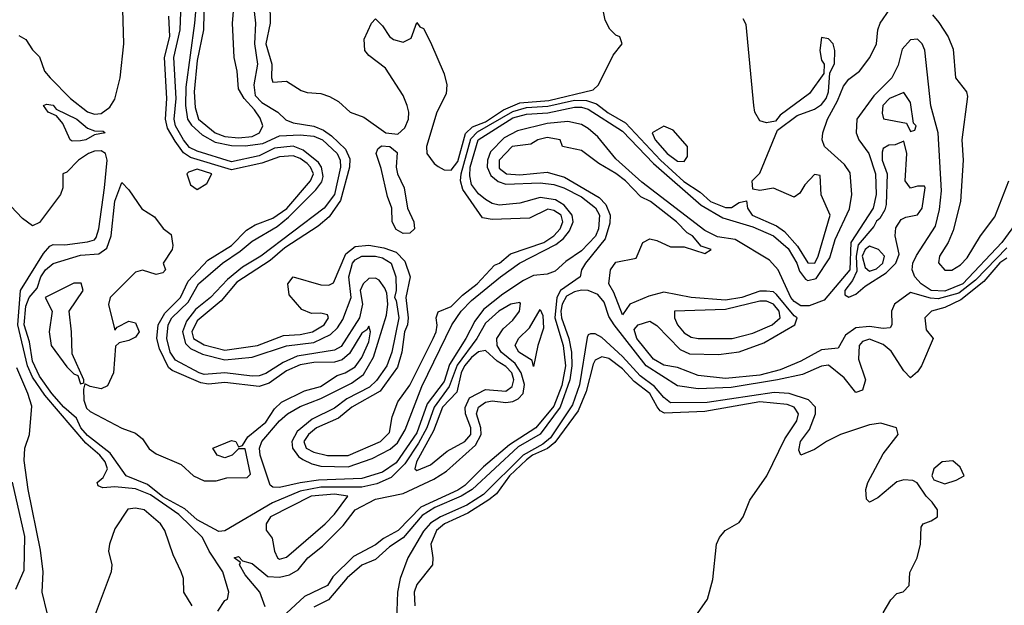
# Model space of a CAD drawing. Header units: inches. Extents: x 2380249 to 2585472, y 382747 to 546448.
# Tile 215 of 256: x 2476432 to 2479303, y 493452 to 495160. Entities that reach past the tile are written whole.
import ezdxf

# ---------------------------------------------------------------- set-up
doc = ezdxf.new("R2010")
doc.units = ezdxf.units.IN
doc.header["$MEASUREMENT"] = 0
doc.layers.add('C4479', color=7, linetype='Continuous')

msp = doc.modelspace()

# ---------------------------------------------------------------- linework, layer by layer
at = {"layer": 'C4479', "color": 4}
for points, elevation in [([(2479353.8, 494590), (2479295.9, 494510), (2479182.2, 494390), (2479130, 494367.9), (2479089.9, 494369.9), (2479060.3, 494390), (2479042.2, 494410), (2479034.5, 494430), (2479036.4, 494450), (2479047.3, 494472.7), (2479102, 494558), (2479113.9, 494606.1), (2479120.4, 494660.4), (2479109.8, 494830), (2479089.1, 494909.1), (2479071.2, 495071.2), (2479063.5, 495090), (2479050, 495102.8), (2479030, 495100.8), (2479005.7, 495074.3), (2478993.2, 495026.9), (2478974.7, 494990), (2478922.5, 494937.5), (2478873, 494870), (2478871, 494830), (2478879.2, 494810), (2478908.4, 494770), (2478927.3, 494710), (2478929.5, 494650), (2478920.5, 494610), (2478856, 494510), (2478852.2, 494430), (2478778.1, 494341.9), (2478734.4, 494325.6), (2478710, 494325.2), (2478690, 494337.6), (2478680.3, 494350), (2478643.5, 494430), (2478618.2, 494458.2), (2478518.8, 494518.8), (2478466.7, 494526.7), (2478430, 494545), (2478246.5, 494686.5), (2478170, 494754.2), (2478118.1, 494818.1), (2478090, 494842.8), (2478070, 494854.4), (2478030, 494863.2), (2477970, 494857.7), (2477883.9, 494836.1), (2477844.5, 494815.5), (2477805.3, 494774.7), (2477796.3, 494750), (2477795.5, 494730), (2477806, 494706), (2477827.7, 494687.7), (2477850, 494679.8), (2477950, 494684.2), (2477990, 494679.3), (2478018.7, 494670), (2478070, 494643), (2478111.4, 494611.4), (2478122.7, 494590), (2478119.8, 494550), (2478111, 494529), (2478070, 494486), (2478025, 494455), (2477993.9, 494426.1), (2477970, 494418), (2477930, 494413.6), (2477901, 494399), (2477840.7, 494359.3), (2477785, 494315), (2477759.1, 494280.9), (2477733.2, 494230), (2477685.7, 494154.3), (2477670, 494105.1), (2477620.7, 494039.3), (2477590, 493955.4), (2477530, 493867.8), (2477490, 493839.9), (2477430, 493821.6), (2477303.3, 493816.7), (2477250, 493809.3), (2477190, 493795.6), (2477170, 493796.2), (2477162.5, 493802.5), (2477133.2, 493890), (2477131.6, 493910), (2477138, 493930), (2477189.9, 493990.1), (2477212.8, 494010), (2477250, 494031.9), (2477310, 494055.4), (2477399.9, 494100.1), (2477435.1, 494124.9), (2477464, 494176), (2477502.2, 494297.8), (2477505.5, 494330), (2477502.5, 494362.5), (2477497.3, 494377.3), (2477480, 494400), (2477470, 494406.2), (2477450, 494404.8), (2477433.6, 494390), (2477425.3, 494370), (2477431.5, 494330), (2477422.9, 494290), (2477370, 494207.3), (2477350, 494195.7), (2477241.6, 494178.4), (2477200.3, 494159.7), (2477150, 494128.4), (2477130, 494121.7), (2477110, 494120.2), (2477030, 494129.9), (2476970, 494125.2), (2476955.6, 494130), (2476886.5, 494166.5), (2476870.7, 494190), (2476861, 494230), (2476865.6, 494270), (2476875.9, 494290), (2476923.7, 494336.3), (2476954, 494390), (2477023.5, 494450), (2477075.3, 494484.7), (2477110, 494514.5), (2477182.7, 494557.3), (2477216.4, 494583.6), (2477295.8, 494664.2), (2477312.7, 494687.3), (2477316.9, 494703.1), (2477312, 494730), (2477303.2, 494743.2), (2477259.2, 494779.2), (2477230, 494791.2), (2477175, 494785), (2477130, 494763), (2477050, 494745.9), (2476950, 494776.2), (2476927.5, 494787.5), (2476910, 494809.8), (2476886.6, 494850), (2476882.3, 494870), (2476888.4, 494930), (2476882, 495050), (2476899.8, 495130), (2476907.4, 495310)], 8), ([(2476954, 495286), (2476942, 495150), (2476916.4, 494963.6), (2476915.5, 494910), (2476921.5, 494870), (2476932.7, 494852.7), (2476964.1, 494824.1), (2477002.4, 494802.4), (2477050, 494793.4), (2477090, 494791.9), (2477140.8, 494799.2), (2477190, 494820.9), (2477250, 494824.2), (2477290, 494819.8), (2477314.9, 494810), (2477357.5, 494770), (2477367.1, 494750), (2477367.2, 494730), (2477350.1, 494649.9), (2477320.2, 494610), (2477134.9, 494470), (2477081.8, 494438.2), (2477038, 494402), (2476988.9, 494350), (2476944.8, 494315.2), (2476918.8, 494281.2), (2476906.5, 494250), (2476915.7, 494215.7), (2476930, 494200.7), (2476964.9, 494184.9), (2477030, 494168.3), (2477110, 494176.1), (2477210, 494208.3), (2477290, 494218.4), (2477338.2, 494241.8), (2477359.2, 494260.8), (2477374.8, 494285.2), (2477398.7, 494350), (2477392.1, 494410), (2477402.3, 494450), (2477410, 494459.7), (2477430, 494470.1), (2477469.8, 494470.2), (2477490, 494465), (2477515.5, 494450), (2477529, 494410), (2477530.2, 494370), (2477524.9, 494350), (2477530, 494341), (2477537.2, 494290), (2477517, 494190), (2477502.7, 494150), (2477472.4, 494107.6), (2477451.9, 494088.1), (2477385.8, 494054.2), (2477350, 494027.3), (2477285.3, 493994.7), (2477240.9, 493959.1), (2477225.4, 493930), (2477227.2, 493910), (2477245.6, 493885.6), (2477257.6, 493877.6), (2477284.4, 493864.4), (2477310, 493858.2), (2477390, 493855.8), (2477460.3, 493879.7), (2477512.8, 493907.2), (2477534.1, 493925.9), (2477556.4, 493963.6), (2477604.6, 494090), (2477691.8, 494270), (2477719.8, 494310), (2477750, 494341.1), (2477833.7, 494410), (2477889.9, 494450.1), (2477995.4, 494504.6), (2478017.7, 494522.3), (2478035.6, 494544.4), (2478045.6, 494570), (2478042.6, 494590), (2478019.3, 494619.3), (2477994.2, 494634.2), (2477950, 494641.8), (2477890, 494624.4), (2477830, 494619.4), (2477810, 494624.1), (2477790, 494635.3), (2477770, 494652.1), (2477750, 494679.7), (2477744.5, 494704.5), (2477746.1, 494730), (2477768.7, 494810), (2477870, 494873.5), (2477910, 494884.1), (2477972.1, 494887.9), (2478050, 494905), (2478070, 494905.1), (2478090, 494899.1), (2478190, 494834.6), (2478280.3, 494740.3), (2478419.3, 494619.3), (2478482.3, 494582.3), (2478570, 494556.1), (2478630, 494529.3), (2478672.5, 494492.5), (2478697.7, 494450), (2478706.1, 494426.1), (2478723.6, 494403.6), (2478730, 494399.7), (2478754.8, 494405.2), (2478794.1, 494465.9), (2478810, 494519.3), (2478851.9, 494608.1), (2478858.5, 494650), (2478853.4, 494713.4), (2478837.3, 494737.3), (2478779.1, 494790), (2478772.2, 494810), (2478773.5, 494830), (2478787.6, 494870), (2478816.9, 494923.1), (2478834.1, 494965.9), (2478850, 494986.3), (2478880.5, 495010), (2478910.6, 495049.4), (2478930.9, 495090), (2478934.7, 495130), (2478941.5, 495150), (2478969.4, 495190.6)], 8), ([(2477106, 495270), (2477120.2, 495150), (2477117.1, 495090), (2477125.8, 495030), (2477115.3, 494970), (2477118.8, 494938.8), (2477138.4, 494918.4), (2477184.9, 494890), (2477208.2, 494868.2), (2477230, 494859.2), (2477290, 494849.4), (2477317.9, 494837.9), (2477341.6, 494821.6), (2477382.4, 494782.4), (2477394.5, 494754.5), (2477394.3, 494730), (2477367.7, 494632.3), (2477334.8, 494585.2), (2477302.4, 494557.6), (2477205.3, 494494.7), (2477162.2, 494457.8), (2477065.5, 494394.5), (2477019.6, 494340.4), (2476950, 494281.8), (2476934.3, 494250), (2476939.3, 494230), (2476970, 494211.8), (2477030, 494196), (2477126, 494210), (2477201.1, 494238.9), (2477250, 494241.8), (2477286, 494250), (2477319.6, 494270), (2477332.8, 494290), (2477330, 494299), (2477310, 494303.7), (2477282.9, 494302.9), (2477255.1, 494315.1), (2477218, 494358), (2477214, 494390), (2477230, 494410.3), (2477310, 494386.4), (2477334, 494386), (2477347.2, 494392.7), (2477382.7, 494477.3), (2477410, 494498), (2477450, 494502.2), (2477494.4, 494494.4), (2477530, 494482.4), (2477555.4, 494455.4), (2477570.4, 494410), (2477558.4, 494350), (2477565, 494290), (2477563, 494270), (2477554, 494250), (2477546.3, 494190), (2477533.4, 494146.6), (2477483.4, 494076.6), (2477401.1, 494030), (2477361.7, 493998.3), (2477298, 493970), (2477274, 493950), (2477260.7, 493930), (2477267.9, 493910), (2477290, 493899), (2477330, 493889.3), (2477390, 493889.3), (2477484.5, 493930), (2477510, 493956), (2477518.4, 494001.6), (2477534.9, 494045.1), (2477570, 494094.4), (2477638.2, 494230), (2477646.3, 494250), (2477649.5, 494269.5), (2477646.6, 494290), (2477652.1, 494307.9), (2477690, 494323.6), (2477723.2, 494356.8), (2477766.3, 494390), (2477816.4, 494443.6), (2477831.6, 494450), (2477863.3, 494476.7), (2477960.5, 494510), (2477989.7, 494530), (2478008.5, 494550), (2478016, 494570), (2478010.6, 494590), (2477990, 494603.1), (2477972.5, 494607.5), (2477918.5, 494581.5), (2477810, 494576.9), (2477782, 494582), (2477724.4, 494664.4), (2477717.7, 494690), (2477719.6, 494710), (2477747.5, 494812.5), (2477767.3, 494832.7), (2477870, 494892.6), (2477910, 494903.6), (2477972.3, 494907.7), (2478050, 494925.1), (2478084.4, 494924.4), (2478114.1, 494914.1), (2478148, 494888), (2478198.9, 494858.9), (2478300.9, 494750), (2478368.3, 494688.3), (2478416.6, 494656.6), (2478446, 494630), (2478490, 494611.8), (2478507.6, 494612.4), (2478530, 494626.8), (2478551.3, 494631.3), (2478554, 494610), (2478568, 494590), (2478638.5, 494558.5), (2478662.3, 494542.3), (2478699.7, 494499.7), (2478730, 494450.4), (2478750.8, 494450), (2478760.4, 494470), (2478795.1, 494590), (2478769.5, 494649.5), (2478766, 494706), (2478750, 494708), (2478721.4, 494678.6), (2478706.4, 494653.6), (2478690, 494642), (2478630, 494669), (2478590, 494662), (2478570, 494666), (2478568, 494690), (2478590, 494712), (2478642, 494838), (2478699.3, 494880.7), (2478750, 494899.3), (2478770, 494913), (2478783.6, 494930), (2478790.8, 494950), (2478794.8, 495005.2), (2478808.4, 495031.6), (2478809, 495070), (2478804, 495090), (2478790, 495104), (2478770, 495108), (2478764.9, 495070), (2478770, 495042), (2478778, 495030), (2478776.9, 495003.1), (2478734.9, 494945.1), (2478650, 494882), (2478636, 494864), (2478610, 494859), (2478590, 494865.2), (2478576, 494890), (2478572.7, 494910), (2478550, 495146), (2478542, 495162)], 12), ([(2477160.3, 495270), (2477162.8, 495150), (2477150.3, 495090), (2477167.6, 495030), (2477166.4, 494990), (2477170, 494978), (2477210, 494981), (2477253, 494953), (2477270, 494947.3), (2477310, 494944.4), (2477335.8, 494935.8), (2477361.3, 494921.3), (2477396, 494890), (2477435.3, 494875.3), (2477499.3, 494830), (2477534.3, 494825.7), (2477555.5, 494844.5), (2477566.3, 494870), (2477567.3, 494890), (2477562, 494910), (2477550, 494939), (2477498.6, 495018.6), (2477450, 495055.3), (2477439, 495070), (2477436.4, 495103.6), (2477458, 495150), (2477470, 495162), (2477490, 495142), (2477510.6, 495110.6), (2477522, 495102), (2477550, 495094), (2477573.6, 495106.4), (2477590, 495152), (2477598.8, 495138.8), (2477610, 495134), (2477630, 495094.8), (2477670, 495002), (2477677.8, 494970), (2477676.1, 494943.9), (2477648.7, 494890), (2477618.7, 494790), (2477619.3, 494770), (2477640.4, 494740.4), (2477651.9, 494731.9), (2477670, 494722.3), (2477690, 494720.9), (2477710, 494746.3), (2477731.7, 494828.3), (2477752.4, 494847.6), (2477790, 494862.4), (2477843.1, 494896.9), (2477890, 494917.8), (2477975.4, 494924.6), (2478104.7, 494955.3), (2478119.7, 494970), (2478163.1, 495056.9), (2478189, 495090), (2478182, 495110), (2478170, 495115.1), (2478152.6, 495132.6), (2478138.9, 495158.9), (2478120.4, 495250)], 16), ([(2476970.2, 495230.2), (2476968.1, 495130), (2476950, 495041.2), (2476941.1, 494950), (2476943.6, 494903.5), (2476954, 494870), (2477002.4, 494830), (2477030, 494819), (2477070, 494815.1), (2477110, 494819.5), (2477131, 494830), (2477141.1, 494850), (2477132.9, 494872.9), (2477117.2, 494897.2), (2477086.6, 494930), (2477070, 494958), (2477066.3, 495010), (2477057.7, 495050), (2477052.6, 495150), (2477056.1, 495183.9)], 12), ([(2476430, 495114), (2476450, 495102), (2476470, 495072), (2476490, 495052), (2476504.7, 495010), (2476521, 494990), (2476580.3, 494930), (2476630, 494891.6), (2476650, 494884.5), (2476670, 494886.4), (2476695.3, 494904.7), (2476710, 494928.4), (2476725.2, 494990), (2476736.2, 495090), (2476732.8, 495190)], 16), ([(2477148, 493448), (2477132.7, 493490), (2477090, 493540.9), (2477073.2, 493570), (2477076.4, 493576.4), (2477058, 493590), (2477070, 493594), (2477081.4, 493581.4), (2477110, 493574), (2477156, 493536), (2477190, 493534), (2477219.3, 493540.7), (2477244.2, 493555.8), (2477272.3, 493590), (2477315.2, 493624.8), (2477374.9, 493685.1), (2477410, 493730.2), (2477470, 493761.5), (2477550, 493778.3), (2477640.2, 493819.8), (2477676.3, 493843.7), (2477761.4, 493918.6), (2477778.2, 493950), (2477776.5, 493970), (2477763.9, 494010), (2477769.9, 494030.1), (2477790, 494044.5), (2477810, 494048.4), (2477850, 494043.8), (2477870, 494046), (2477885.9, 494054.1), (2477900.3, 494070), (2477903.7, 494096.3), (2477894.3, 494130), (2477876.8, 494156.8), (2477835.9, 494190), (2477824.6, 494210), (2477823.1, 494230), (2477841.6, 494258.4), (2477870, 494283.8), (2477889.3, 494310), (2477892.1, 494332.1), (2477890, 494335.3), (2477864, 494330), (2477828.8, 494310), (2477790, 494275.1), (2477765.2, 494230), (2477707.7, 494152.3), (2477684.3, 494090), (2477640.4, 494030), (2477619.1, 493970), (2477594.7, 493925.3), (2477555.3, 493864.7), (2477515.5, 493824.5), (2477473.7, 493806.3), (2477430, 493797), (2477310, 493796.4), (2477250, 493784.9), (2477168.9, 493751.1), (2477030, 493669.3), (2477013, 493667), (2476950, 493701), (2476913.7, 493733.7), (2476850, 493768.8), (2476804.5, 493804.5), (2476743, 493830), (2476695.7, 493895.7), (2476630, 493947.7), (2476610.8, 493970), (2476597.5, 493997.5), (2476560.7, 494030), (2476525.9, 494070), (2476490, 494120.4), (2476470, 494163.6), (2476460.7, 494220.7), (2476445.3, 494270), (2476450, 494324.9), (2476459.7, 494350), (2476483, 494377), (2476494.2, 494410), (2476507.2, 494430), (2476530, 494449), (2476610, 494472.8), (2476663, 494477), (2476686.5, 494493.5), (2476698.8, 494530), (2476710, 494631), (2476730, 494684.7), (2476750, 494664), (2476788.7, 494608.7), (2476825.1, 494585.1), (2476850.5, 494550.5), (2476873.5, 494533.5), (2476879, 494501), (2476877.1, 494490), (2476851, 494450), (2476857.3, 494430), (2476850, 494421.2), (2476830, 494417.2), (2476790, 494429), (2476770, 494424), (2476696.3, 494350), (2476690.7, 494329.3), (2476710, 494254), (2476716.4, 494263.6), (2476750, 494281), (2476770, 494276), (2476780.7, 494250), (2476770, 494234), (2476750, 494224), (2476722, 494218), (2476712, 494208), (2476705.5, 494130), (2476688.3, 494091.7), (2476670, 494083.6), (2476638, 494090), (2476622, 494098), (2476618, 494082), (2476619.5, 494050), (2476626.8, 494026.8), (2476637.3, 494017.3), (2476730, 493968.2), (2476770, 493954), (2476790, 493937.3), (2476810, 493908.2), (2476830, 493894), (2476903, 493863), (2476938.8, 493830), (2476970, 493815.5), (2477005.2, 493814.8), (2477036.5, 493823.5), (2477095.6, 493824.4), (2477105.6, 493834.4), (2477090, 493908), (2477070, 493908), (2477052, 493890), (2477030, 493882), (2477008, 493890), (2476995.3, 493910), (2477050, 493933), (2477062, 493930), (2477070, 493914), (2477082, 493918), (2477097.1, 493942.9), (2477150, 493985.8), (2477175.4, 494024.6), (2477195.9, 494044.1), (2477262.2, 494077.7), (2477309.3, 494090), (2477357.6, 494122.4), (2477381.2, 494130), (2477410, 494147.6), (2477430, 494174.9), (2477450, 494220.5), (2477454.6, 494250), (2477450, 494266), (2477444.8, 494255.2), (2477430, 494246), (2477393.8, 494186.2), (2477372, 494168), (2477350, 494161), (2477290, 494160.6), (2477250, 494153.3), (2477210, 494135.8), (2477160, 494100), (2477130, 494089.7), (2477030, 494101.6), (2476982.8, 494097.2), (2476960.4, 494100.4), (2476876.8, 494136.8), (2476865.7, 494145.7), (2476840.2, 494200.2), (2476832, 494230), (2476836, 494270), (2476855.6, 494304.4), (2476901, 494350), (2476923.1, 494396.9), (2476981.2, 494458.8), (2477050, 494501.2), (2477093.5, 494546.5), (2477118.6, 494561.4), (2477170, 494581), (2477210.7, 494609.3), (2477280.3, 494690), (2477288.9, 494710), (2477280.3, 494730), (2477270, 494740.7), (2477250, 494755.2), (2477230, 494762.7), (2477190, 494759.9), (2477138.7, 494741.3), (2477050, 494722.4), (2476930, 494758.3), (2476910, 494771.6), (2476885.5, 494805.5), (2476863.5, 494843.5), (2476856.9, 494870), (2476861.4, 494930), (2476854, 495050), (2476870, 495111.3), (2476867.1, 495170)], 12), ([(2479093.8, 495173.8), (2479112, 495152), (2479139.2, 495110), (2479153.7, 495073.7), (2479161, 494990), (2479192.9, 494950), (2479196, 494936), (2479178.8, 494810), (2479183.2, 494750), (2479175.2, 494630), (2479154.4, 494545.6), (2479139, 494510), (2479114.2, 494470), (2479111.3, 494451.3), (2479129.5, 494429.5), (2479150.5, 494429.5), (2479175.3, 494444.7), (2479195, 494465), (2479233.8, 494530), (2479275.2, 494584.8), (2479316.1, 494690)], 8), ([(2479310, 494495), (2479219.3, 494400.7), (2479170, 494362.3), (2479110, 494345.4), (2479087.5, 494347.5), (2479030, 494364.2), (2478983.1, 494330), (2478974.6, 494310), (2478975.3, 494270), (2478970, 494260.9), (2478950, 494259.1), (2478910, 494265.5), (2478870, 494260.9), (2478840.4, 494239.6), (2478818.2, 494201.8), (2478770, 494197.3), (2478710, 494163.9), (2478650, 494138.8), (2478590, 494123.4), (2478490, 494113.7), (2478410, 494122.6), (2478350, 494145.6), (2478310, 494152), (2478280.7, 494170), (2478232, 494230), (2478223.7, 494256.3), (2478235.3, 494270), (2478270, 494280.7), (2478290, 494268), (2478357.8, 494197.7), (2478385.5, 494185.5), (2478470, 494183.6), (2478530, 494191.3), (2478602, 494218), (2478692, 494270), (2478699.5, 494290), (2478690, 494295.8), (2478638.9, 494358.9), (2478630, 494365.8), (2478610, 494368.2), (2478590, 494368.2), (2478538, 494350), (2478490, 494341.7), (2478389.8, 494349.8), (2478310, 494365.1), (2478266.8, 494353.2), (2478210.8, 494330), (2478190, 494299), (2478164.5, 494364.5), (2478149.5, 494390), (2478155.1, 494430), (2478170, 494452.7), (2478230, 494464), (2478249.6, 494510.4), (2478270, 494520.7), (2478290, 494516.3), (2478330, 494497.3), (2478370, 494497.3), (2478430, 494478), (2478448, 494490), (2478419.3, 494499.3), (2478394, 494530), (2478378, 494538), (2478347, 494570), (2478271.3, 494630), (2478243.3, 494643.3), (2478198.9, 494690), (2478170, 494711), (2478120.6, 494740.6), (2478070, 494778.4), (2478015.3, 494790), (2478008, 494810), (2477970, 494816.3), (2477942.8, 494810), (2477923, 494797), (2477868.4, 494790), (2477830.5, 494750), (2477830, 494727), (2477851.3, 494710), (2477890, 494707.4), (2477970, 494715.2), (2478020.9, 494700.9), (2478121.4, 494641.4), (2478140.8, 494620.8), (2478154, 494590), (2478153.2, 494566.8), (2478139.2, 494520.8), (2478082, 494450), (2478070.5, 494430), (2478066, 494410), (2478009.4, 494370.6), (2477998.7, 494350), (2477992.5, 494290), (2478016.6, 494210), (2478023.6, 494150), (2478013.4, 494093.4), (2477990, 494033.3), (2477937.2, 493970), (2477860.3, 493919.7), (2477784.1, 493855.9), (2477730, 493801.6), (2477710, 493788), (2477601.5, 493738.5), (2477535.3, 493670), (2477492.8, 493647.2), (2477470, 493628.5), (2477405.2, 493594.8), (2477344.8, 493535.2), (2477330, 493509.7), (2477262.3, 493477.7), (2477210, 493429.2)], 12), ([(2477010, 493434.8), (2477030, 493466), (2477038, 493470), (2477042, 493490), (2477024.7, 493550), (2476984.2, 493610), (2476965.7, 493650), (2476896.4, 493716.4), (2476814, 493774), (2476770, 493792.2), (2476710, 493797.1), (2476674.8, 493794.8), (2476660.7, 493800.7), (2476658, 493810), (2476675.3, 493824.7), (2476687.9, 493850), (2476681.7, 493870), (2476665.8, 493890), (2476625.1, 493925.1), (2476505.2, 494065.2), (2476470, 494117.8), (2476454.9, 494150), (2476426.4, 494270), (2476434.9, 494370), (2476501.5, 494478.5), (2476520.1, 494499.9), (2476530, 494504), (2476563.4, 494503.4), (2476630, 494512), (2476650, 494518.4), (2476654.9, 494525.1), (2476662.6, 494550), (2476679.8, 494670), (2476687.2, 494750), (2476682.4, 494770), (2476670, 494777.6), (2476650, 494776.8), (2476633, 494770), (2476603.8, 494750), (2476570, 494715.1), (2476558, 494710), (2476558, 494670), (2476551.3, 494650), (2476490, 494568), (2476470, 494559), (2476440.1, 494580.1), (2476390, 494634)], 16), ([(2479310, 494464.8), (2479290, 494450.6), (2479243.3, 494396.7), (2479176.7, 494343.3), (2479130, 494321), (2479090.8, 494310), (2479071, 494290), (2479075.3, 494255.3), (2479096, 494230), (2479061.6, 494150), (2479050, 494132.7), (2479030, 494115.3), (2479010, 494136), (2478973.3, 494193.3), (2478950, 494212.4), (2478910, 494228), (2478890, 494221.6), (2478880.3, 494210), (2478878.3, 494170), (2478898.4, 494110), (2478890, 494079.3), (2478870, 494072.7), (2478835.7, 494115.7), (2478790, 494152.3), (2478770, 494149.6), (2478715, 494124.9), (2478642, 494110), (2478506.9, 494086.9), (2478410, 494083.4), (2478350, 494091.8), (2478258.5, 494150), (2478165.4, 494270), (2478150, 494294.3), (2478136.4, 494336.4), (2478118.1, 494358.1), (2478090, 494369.9), (2478070, 494371.4), (2478050, 494366.7), (2478026.2, 494353.8), (2478013.6, 494330), (2478010.1, 494310), (2478012.1, 494290), (2478033.6, 494230), (2478040.8, 494190), (2478041.7, 494150), (2478036.1, 494110), (2478007.7, 494030), (2477950, 493951.2), (2477885.8, 493914.2), (2477751.5, 493790), (2477719.7, 493770), (2477643, 493737), (2477605.7, 493714.3), (2477550, 493649.2), (2477510, 493622.3), (2477470, 493585.3), (2477430, 493568.7), (2477387.4, 493532.6), (2477332.3, 493467.7), (2477290, 493446.8)], 16), ([(2478949.6, 493430), (2478971.8, 493468.2), (2478990, 493486), (2479008.4, 493491.6), (2479026, 493510), (2479028, 493548), (2479049.2, 493590.8), (2479059, 493630), (2479060.4, 493679.6), (2479066, 493690), (2479090, 493698), (2479108, 493710), (2479108, 493730), (2479093.2, 493753.2), (2479075.3, 493770), (2479049.1, 493809.1), (2479036, 493816), (2479010, 493818), (2478990, 493812.3), (2478934.1, 493765.9), (2478910, 493753.2), (2478901.6, 493761.6), (2478899.7, 493790), (2478905.4, 493810), (2478950, 493894), (2478994, 493950), (2478988.7, 493970), (2478942.9, 493982.9), (2478910, 493978.3), (2478825.5, 493950), (2478784.9, 493930), (2478750, 493906.3), (2478709.5, 493889.5), (2478704.4, 493904.4), (2478708.5, 493930), (2478734.9, 493965.1), (2478752.1, 494010), (2478752.4, 494030), (2478731.7, 494051.7), (2478676, 494070), (2478632.3, 494072.3), (2478436.7, 494043.3), (2478330, 494042.7), (2478310, 494058), (2478283.2, 494090), (2478241.2, 494121.2), (2478190, 494178.1), (2478130, 494232.6), (2478110, 494244.2), (2478096.3, 494243.7), (2478090, 494241.2), (2478087.1, 494232.9), (2478064.5, 494095.5), (2478043.6, 494036.5), (2477979.5, 493940.5), (2477957.8, 493922.2), (2477900.1, 493890), (2477784.5, 493775.5), (2477735.9, 493744.1), (2477659.6, 493710), (2477630, 493691.5), (2477610, 493668.7), (2477564.4, 493590), (2477541.3, 493530), (2477534.2, 493490), (2477531.1, 493408.9)], 24), ([(2478402, 493418), (2478438, 493470), (2478453.2, 493526.8), (2478464, 493630), (2478472.7, 493650), (2478489, 493670), (2478530, 493693.4), (2478541.6, 493710), (2478561.3, 493758.7), (2478611.1, 493830), (2478662.9, 493937.1), (2478697.7, 493990), (2478702.6, 494010), (2478690, 494029.6), (2478670, 494037.6), (2478590, 494045.6), (2478430, 494017.3), (2478312.6, 494012.6), (2478299.5, 494019.5), (2478290.6, 494030.6), (2478269.7, 494070), (2478224.3, 494104.3), (2478190, 494141.7), (2478150, 494172), (2478130, 494176.9), (2478110, 494167.3), (2478104.5, 494155.5), (2478084.3, 494075.7), (2478060.5, 494019.5), (2477992.9, 493927.1), (2477970.7, 493909.3), (2477927.6, 493890), (2477910, 493876.5), (2477860.6, 493830), (2477822.5, 493777.5), (2477800.1, 493759.9), (2477738.8, 493721.2), (2477670.6, 493690), (2477647.8, 493670), (2477630.7, 493630), (2477637.3, 493590), (2477636, 493570), (2477590, 493512.7), (2477582, 493490), (2477584.2, 493450)], 28), ([(2476512.3, 493430), (2476498, 493490), (2476500.5, 493550), (2476492.7, 493612.7), (2476457.2, 493790), (2476445.4, 493874.6), (2476447, 493910), (2476460.9, 493950), (2476467.6, 494032.4), (2476456.3, 494070), (2476424.3, 494144.3)], 24), ([(2476420.8, 493499.2), (2476445.4, 493554.6), (2476447.3, 493652.7), (2476411.4, 493811.4)], 28), ([(2476935, 493450), (2476911.2, 493490), (2476909.6, 493530), (2476903.5, 493550), (2476879.6, 493599.6), (2476855.3, 493670), (2476843, 493690), (2476795.1, 493730), (2476770, 493735.4), (2476747.9, 493732.1), (2476710, 493675.3), (2476694, 493630), (2476690.7, 493610), (2476700.7, 493570), (2476698.8, 493550), (2476646.8, 493410)], 24)]:
    msp.add_lwpolyline(points, dxfattribs=dict(at, elevation=elevation))
for points, elevation in [([(2479010, 494948), (2478968.2, 494930), (2478948.7, 494910), (2478947.1, 494887.1), (2478951.1, 494871.1), (2479018, 494858), (2479030, 494834), (2479042, 494838), (2479046, 494850), (2479038, 494858), (2479030, 494918)], 12), ([(2476585.6, 494805.6), (2476579, 494810), (2476557.7, 494857.7), (2476539.1, 494879.1), (2476515.3, 494890), (2476502, 494910), (2476510, 494913.4), (2476530, 494910.3), (2476538.8, 494898.8), (2476599.3, 494870), (2476630, 494844), (2476650, 494835.5), (2476675.2, 494835.2), (2476681, 494830), (2476650, 494824.5), (2476624.7, 494810), (2476610, 494807.1)], 12), ([(2478310, 494849), (2478276, 494830), (2478284.9, 494810), (2478320.4, 494770), (2478350, 494747.6), (2478370, 494746.8), (2478379.3, 494760.7), (2478379, 494790), (2478338, 494838)], 16), ([(2477550, 494536.3), (2477530, 494547.8), (2477518, 494570), (2477517.6, 494610), (2477504.2, 494644.2), (2477486.4, 494726.4), (2477471.8, 494770), (2477476.2, 494783.8), (2477487.6, 494792.4), (2477511, 494790), (2477532.9, 494772.9), (2477530.2, 494730), (2477533.4, 494710), (2477552.9, 494670), (2477563.1, 494610), (2477581.3, 494570), (2477583, 494550), (2477570, 494537)], 12), ([(2479010, 494806), (2478984.7, 494795.3), (2478966.4, 494793.6), (2478950, 494784), (2478946.6, 494773.4), (2478947.3, 494750), (2478962, 494710), (2478958.8, 494621.2), (2478954.9, 494605.1), (2478940.3, 494579.8), (2478930, 494572.4), (2478922.9, 494557.1), (2478877, 494503), (2478871.4, 494470), (2478873.3, 494426.7), (2478860.6, 494399.4), (2478838.3, 494370), (2478838, 494358), (2478850, 494350.4), (2478870, 494359.6), (2478897.3, 494382.7), (2478958.8, 494421.2), (2478986.8, 494450), (2478996.4, 494476.4), (2478985.2, 494530), (2478986.6, 494553.4), (2479002.5, 494577.5), (2479015.5, 494584.5), (2479050, 494591.3), (2479064, 494610), (2479072.7, 494670), (2479070, 494674), (2479050, 494674), (2479030, 494668.7), (2479014, 494690), (2479019.3, 494770)], 12), ([(2476950, 494724.2), (2476924.4, 494715.6), (2476919.1, 494710), (2476930, 494678), (2476950, 494664.9), (2476978, 494682), (2476992, 494710)], 16), ([(2478910, 494499.4), (2478897.3, 494490), (2478888.8, 494470), (2478897.6, 494437.6), (2478910, 494426.7), (2478930, 494432.9), (2478948.8, 494450), (2478954, 494470), (2478936.3, 494490)], 16), ([(2476590, 494392), (2476506.8, 494350), (2476527.3, 494310), (2476518, 494250), (2476523.8, 494210), (2476570, 494147.3), (2476590, 494126.8), (2476602, 494122), (2476610, 494098), (2476619, 494101), (2476619, 494110), (2476585.4, 494185.4), (2476583.5, 494250), (2476576, 494310), (2476617, 494370), (2476611.2, 494391.2)], 12), ([(2478610, 494338.9), (2478590, 494338.9), (2478490, 494314.9), (2478341, 494310), (2478341.6, 494290), (2478350.5, 494270), (2478370, 494247), (2478390, 494234.4), (2478410, 494230.4), (2478510, 494230.4), (2478570, 494246), (2478626, 494270), (2478649.8, 494290), (2478647.1, 494310), (2478630, 494330.6)], 16), ([(2477930, 494148.7), (2477926.3, 494166.3), (2477887.3, 494190), (2477877.2, 494210), (2477887, 494230), (2477919.1, 494260.9), (2477950, 494314.8), (2477957.6, 494297.6), (2477959.5, 494260.5), (2477942.8, 494210)], 8), ([(2477790, 494194.8), (2477770, 494190.9), (2477750, 494175.1), (2477729.5, 494150), (2477719.8, 494130), (2477706.5, 494073.5), (2477664.6, 494030), (2477638.8, 493961.2), (2477589.3, 493870), (2477584.4, 493850), (2477590, 493845.3), (2477630, 493862), (2477678.6, 493901.4), (2477730.4, 493929.6), (2477747.8, 493950), (2477748.1, 493970), (2477732.3, 494010), (2477730.8, 494029.2), (2477743.3, 494056.7), (2477790, 494081.3), (2477850, 494076.9), (2477868.2, 494090), (2477872.9, 494110), (2477867.6, 494130), (2477850, 494148.6), (2477824.1, 494164.1)], 16), ([(2479152.9, 493872.9), (2479122, 493870), (2479098, 493850), (2479091.3, 493830), (2479098, 493818), (2479130, 493806), (2479163.1, 493816.9), (2479186, 493830), (2479174.6, 493854.6)], 24), ([(2477350, 493775.9), (2477281.6, 493770), (2477163.8, 493710), (2477150.7, 493690), (2477150.8, 493670.8), (2477168.3, 493648.3), (2477174.9, 493610), (2477184, 493590), (2477190, 493586.7), (2477210, 493592.7), (2477323, 493690), (2477350, 493717.6), (2477389.4, 493770)], 16)]:
    msp.add_lwpolyline(points, close=True, dxfattribs=dict(at, elevation=elevation))

doc.saveas('drawing.dxf')
